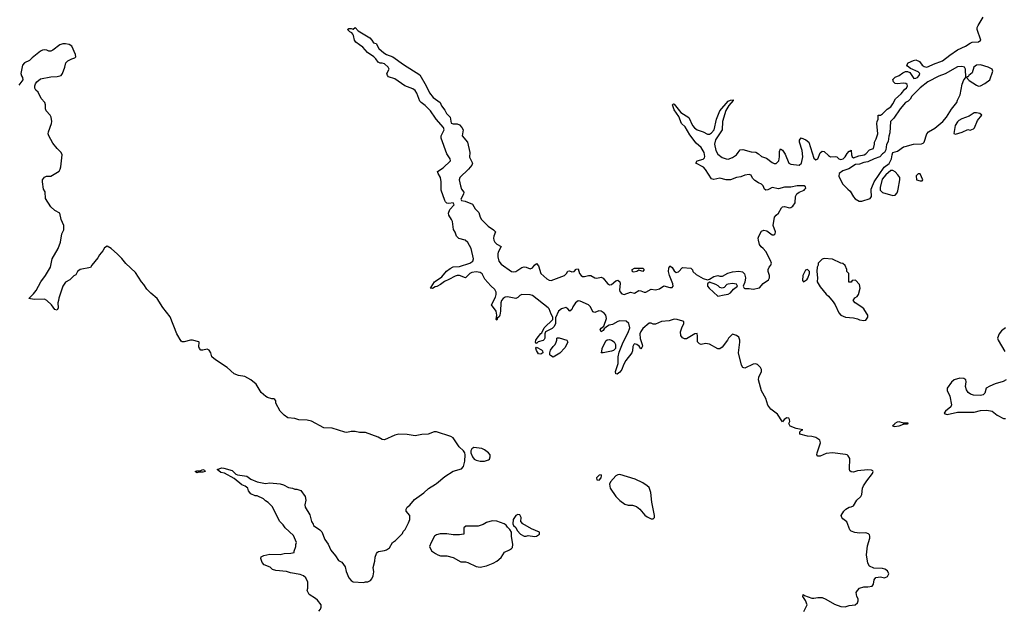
# Model space of a CAD drawing. Header units: inches. Extents: x 2386215 to 2556187, y 580866 to 760840.
# Tile 162 of 203: x 2516011 to 2525458, y 665959 to 671625. Entities that reach past the tile are written whole.
import ezdxf

# ---------------------------------------------------------------- set-up
doc = ezdxf.new("R2010")
doc.units = ezdxf.units.IN
doc.header["$MEASUREMENT"] = 0
for name, color, linetype in [('C5616', 7, 'Continuous'), ('C5617', 7, 'Continuous'), ('C5626', 7, 'Continuous'), ('C5627', 7, 'Continuous')]:
    doc.layers.add(name, color=color, linetype=linetype)

msp = doc.modelspace()

# ---------------------------------------------------------------- linework, layer by layer
at = {"layer": 'C5616', "color": 5}
for points, elevation in [([(2520000, 667672.2), (2519987.9, 667672.1), (2519930, 667649.3), (2519870, 667645.2), (2519806.4, 667633.6), (2519730, 667645.2), (2519650, 667649.3), (2519610, 667639.3), (2519510, 667594), (2519490, 667597.2), (2519450, 667619), (2519330, 667664), (2519270, 667665.2), (2519230, 667674), (2519190, 667673.2), (2519150, 667666), (2519130, 667669.2), (2519010, 667706.6), (2518930, 667709.2), (2518810, 667773.2), (2518770, 667784), (2518690, 667785.2), (2518650, 667799), (2518584.7, 667804.7), (2518548, 667830), (2518510, 667868), (2518470, 667946), (2518468, 667970), (2518460.4, 667980.4), (2518450, 667988), (2518430, 667988.7), (2518390, 667999.3), (2518374, 668010), (2518328, 668050), (2518279, 668130), (2518228.7, 668170), (2518170, 668201.2), (2518110, 668212.7), (2518070, 668229.3), (2518002, 668290), (2517890, 668361.2), (2517854, 668390), (2517846, 668430), (2517830, 668456), (2517810, 668465.2), (2517770, 668455.3), (2517750, 668455.3), (2517735.3, 668470), (2517730, 668486), (2517734, 668530), (2517730, 668535.3), (2517670, 668549.3), (2517650, 668549.2), (2517590, 668534), (2517570, 668535.3), (2517562, 668542), (2517519.3, 668610), (2517454, 668774), (2517383.3, 668863.3), (2517331.5, 668951.5), (2517270, 669000.9), (2517230, 669040.9), (2517203.5, 669083.5), (2517178.4, 669110), (2517121.1, 669201.1), (2517030, 669285.1), (2516990, 669335.1), (2516950, 669376), (2516888.7, 669430), (2516850, 669454), (2516824.5, 669435.5), (2516810.6, 669409.4), (2516776, 669370), (2516759.8, 669340.2), (2516702, 669270), (2516690.8, 669249.2), (2516591.1, 669228.9), (2516564.7, 669210), (2516550, 669178), (2516530, 669168), (2516490.9, 669129.1), (2516450, 669108.7), (2516426, 669070), (2516385.4, 668954.6), (2516384.7, 668930), (2516378, 668910), (2516379.8, 668860.2), (2516370, 668838), (2516350, 668844), (2516315.3, 668890), (2516271.6, 668931.6), (2516250, 668942.7), (2516150, 668940.9), (2516098, 668950), (2516144.8, 668995.2), (2516170, 669026.8), (2516215.6, 669110), (2516258.4, 669170), (2516306.6, 669250), (2516322.7, 669330), (2516379.5, 669430), (2516402, 669490), (2516417.2, 669570), (2516434, 669610), (2516434, 669650), (2516409.2, 669710), (2516398, 669770), (2516350, 669795.3), (2516310, 669829), (2516259, 669910), (2516254.6, 669974.6), (2516240.6, 670000)], 40), ([(2520000, 669062.4), (2519998, 669062), (2519973.2, 669046.8), (2519949.2, 669049.2), (2519960.4, 669059.6), (2519990, 669110.6), (2520000, 669117.3)], 20), ([(2518882, 665950), (2518897.6, 665970), (2518905.1, 665990), (2518903.7, 666010), (2518870, 666056), (2518850, 666073.2), (2518788, 666110), (2518768.7, 666150), (2518775.3, 666170), (2518775.3, 666230), (2518755.3, 666270), (2518735.3, 666290), (2518701.5, 666301.5), (2518610, 666317), (2518570, 666331.6), (2518470, 666342), (2518438, 666350), (2518413.6, 666373.6), (2518356, 666396), (2518338.6, 666418.6), (2518324, 666456), (2518328.7, 666471.3), (2518353.6, 666486.4), (2518410, 666498.8), (2518510, 666494.8), (2518550, 666502.8), (2518614, 666506), (2518646, 666514), (2518646, 666526), (2518662, 666570), (2518662, 666590), (2518668.7, 666610), (2518638, 666678), (2518558, 666750), (2518540.4, 666780.4), (2518508, 666810), (2518434.6, 666954.6), (2518394.6, 666994.6), (2518370, 667008), (2518350, 667028), (2518290, 667058), (2518270, 667058), (2518230, 667075.3), (2518205.2, 667105.2), (2518201.2, 667130), (2518174, 667150), (2518142, 667162), (2518070, 667224.5), (2517975.6, 667275.6), (2517942.6, 667282.6), (2517906, 667310), (2517950, 667326.4), (2517970, 667323.8), (2518050, 667300.5), (2518086.4, 667266.4), (2518100.3, 667260.3), (2518190, 667244.4), (2518230, 667218), (2518290, 667193), (2518370, 667177.1), (2518410, 667182.8), (2518510.9, 667170.9), (2518542.8, 667162.8), (2518590, 667138), (2518630, 667131.3), (2518650, 667121), (2518670, 667120.7), (2518710, 667107.3), (2518751.3, 667050), (2518756.8, 667016.8), (2518748.2, 666970), (2518750.6, 666950), (2518794.4, 666874.4), (2518811, 666810), (2518826.7, 666786.7), (2518830, 666772), (2518890.6, 666730.6), (2518910.6, 666710.6), (2518938.8, 666638.8), (2518972.4, 666592.4), (2518997.5, 666537.5), (2519042, 666482), (2519070, 666438), (2519101, 666421), (2519135.3, 666375.3), (2519142.8, 666330), (2519170, 666271.3), (2519190, 666244.7), (2519210, 666230.8), (2519310, 666224.7), (2519330, 666232), (2519350, 666231.3), (2519375.5, 666244.5), (2519390, 666262), (2519401.2, 666290), (2519408.9, 666328.9), (2519404, 666370), (2519419, 666430), (2519422, 666470), (2519434.6, 666505.4), (2519443.1, 666516.9), (2519455.3, 666524.7), (2519510, 666531.3), (2519530, 666538), (2519560.4, 666559.6), (2519588, 666610), (2519618, 666630), (2519664.7, 666675.3), (2519683.1, 666696.9), (2519690, 666714), (2519710, 666734), (2519743.1, 666796.9), (2519755.3, 666830), (2519755.3, 666870), (2519718, 666910), (2519718, 666930), (2519728, 666950), (2519752.9, 666967.1), (2519798, 667022), (2519890, 667084.7), (2519932.9, 667127.1), (2520000, 667169.7)], 40), ([(2520000, 666675.3), (2519992, 666670), (2519958, 666610), (2519944.7, 666570), (2519962, 666530), (2520000, 666504.7)], 40)]:
    msp.add_lwpolyline(points, dxfattribs=dict(at, elevation=elevation))
at = {"layer": 'C5616', "color": 5, "elevation": 40}
msp.add_lwpolyline([(2517770, 667284.5), (2517734.4, 667285.6), (2517710, 667279), (2517695.3, 667290), (2517710, 667297.3), (2517744, 667296), (2517770, 667310.3), (2517783.6, 667303.6), (2517790, 667289.4)], close=True, dxfattribs=at)
at = {"layer": 'C5617', "color": 5}
for points, elevation in [([(2520000, 670679.2), (2519952.3, 670752.3), (2519902.6, 670802.6), (2519862.7, 670830), (2519850, 670845.2), (2519820.7, 670920.7), (2519805.6, 670945.6), (2519782.6, 670962.6), (2519706, 670990), (2519610, 671058), (2519550, 671077.2), (2519539.3, 671090), (2519534, 671110), (2519555.3, 671150), (2519548, 671170), (2519510, 671202), (2519490, 671208.7), (2519468.9, 671208.9), (2519450, 671218), (2519428.7, 671250), (2519408.7, 671270), (2519349, 671310), (2519303.2, 671363.2), (2519270, 671382.7), (2519236, 671410), (2519222.7, 671430), (2519213.6, 671473.6), (2519206, 671486), (2519198, 671498), (2519178, 671510), (2519158, 671530), (2519170, 671542), (2519190, 671542), (2519210, 671534), (2519230, 671551.3), (2519258, 671518), (2519371, 671450), (2519391.3, 671430), (2519404.7, 671404.7), (2519430, 671398), (2519456, 671350), (2519506.4, 671306.4), (2519530, 671292.7), (2519590.4, 671270.4), (2519695.2, 671195.2), (2519850, 671097.3), (2519910, 670990.7), (2519942.3, 670922.3), (2519978.3, 670878.3), (2520000, 670862.3)], 20), ([(2516240.6, 670000), (2516240.4, 670000.4), (2516229, 670070), (2516229.2, 670090), (2516250, 670116), (2516270, 670122.8), (2516310, 670124), (2516390, 670171.3), (2516401.2, 670190), (2516406.8, 670213.2), (2516418.4, 670330), (2516410, 670352.7), (2516369.5, 670390), (2516330, 670439.3), (2516289.4, 670510), (2516284.5, 670530), (2516287.3, 670550), (2516316.2, 670630), (2516319.5, 670650), (2516314.5, 670690), (2516302.7, 670710), (2516266.6, 670750), (2516259.5, 670770), (2516257.6, 670810), (2516252, 670830), (2516218, 670870), (2516189.3, 670929.3), (2516165.2, 670950), (2516158, 670970), (2516158, 670990), (2516162.7, 671010), (2516176, 671030), (2516210, 671057.3), (2516310, 671077.3), (2516370, 671079.1), (2516408, 671090), (2516422, 671110), (2516444, 671170), (2516453.2, 671210), (2516473.2, 671230), (2516510, 671250.4), (2516540.2, 671259.8), (2516549.4, 671270.6), (2516547.2, 671292.8), (2516512.4, 671372.4), (2516486.6, 671386.6), (2516450, 671395.3), (2516424.7, 671395.3), (2516395, 671385), (2516330, 671333.2), (2516310, 671324), (2516290, 671324), (2516272.3, 671332.3), (2516250, 671335.1), (2516230, 671334.5), (2516210, 671324.5), (2516130, 671259), (2516106.2, 671233.8), (2516058.8, 671210), (2516038, 671190), (2516021.6, 671110), (2516027.4, 671087.4), (2516038, 671070), (2516040.7, 671050), (2516002.4, 670997.6)], 40)]:
    msp.add_lwpolyline(points, dxfattribs=dict(at, elevation=elevation))
at = {"layer": 'C5626', "color": 5}
for points, elevation in [([(2520000, 669117.3), (2520061.6, 669158.4), (2520107, 669213), (2520140.1, 669239.9), (2520170, 669254.9), (2520230, 669257.4), (2520330, 669287.9), (2520359.7, 669310), (2520364.7, 669330), (2520341.5, 669430), (2520310, 669487.3), (2520286, 669510), (2520225.5, 669525.5), (2520201.7, 669550), (2520187.9, 669587.9), (2520172.7, 669612.7), (2520163, 669690), (2520155.1, 669710), (2520127.3, 669750), (2520124.2, 669770), (2520137.2, 669802.8), (2520181.2, 669850), (2520170, 669868.7), (2520130, 669860.9), (2520110, 669865.2), (2520097.6, 669877.6), (2520089.5, 669890), (2520056.3, 669990), (2520056.2, 670000)], 20), ([(2520250.8, 670000), (2520273.4, 669970), (2520268, 669950), (2520244.9, 669904.9), (2520250.7, 669890.7), (2520285.8, 669885.8), (2520355.1, 669855.1), (2520381.3, 669810), (2520416.9, 669776.9), (2520428.8, 669730), (2520441.6, 669710), (2520505.7, 669645.7), (2520556.3, 669610), (2520574.8, 669590), (2520560.4, 669550), (2520557.6, 669530), (2520561.3, 669510), (2520570, 669490.8), (2520590, 669470.7), (2520632, 669450), (2520603.4, 669396.6), (2520599.5, 669380.5), (2520597.3, 669350), (2520609.3, 669310), (2520630, 669280.9), (2520729.4, 669209.4), (2520750, 669204.9), (2520770, 669208.9), (2520830, 669246.4), (2520850, 669253), (2520870, 669250.4), (2520910, 669235.8), (2520930, 669243.8), (2520950, 669270.7), (2520970, 669286.8), (2520990, 669262.8), (2521012.7, 669190), (2521070, 669139.3), (2521090, 669126.7), (2521110, 669123.7), (2521237, 669170), (2521258.4, 669190), (2521270, 669211.3), (2521285.6, 669214.4), (2521310, 669206.4), (2521330, 669208.2), (2521350, 669230.7), (2521370, 669234), (2521382, 669190), (2521397.6, 669170), (2521410, 669162.4), (2521430, 669160.2), (2521470, 669170.4), (2521490, 669170.4), (2521530, 669150.3), (2521550, 669146.9), (2521590, 669155.5), (2521610, 669146), (2521650, 669093), (2521670, 669081.1), (2521690, 669085.3), (2521730, 669120.4), (2521750, 669126), (2521768, 669110), (2521772.9, 669092.9), (2521765.5, 669034.5), (2521770, 669017.3), (2521790, 668993.7), (2521810, 668987.9), (2521870, 669010.7), (2521910, 669000.7), (2521950, 669027.3), (2521970, 669024.9), (2522002, 669010), (2522018, 669010), (2522070, 669038.8), (2522110, 669034.8), (2522150, 669044), (2522190, 669070.8), (2522250, 669056.3), (2522270, 669057.3), (2522279.5, 669070), (2522278.9, 669090), (2522245.1, 669170), (2522234.7, 669210), (2522239.5, 669240.5), (2522250, 669264.7), (2522270, 669247.3), (2522290, 669215.5), (2522310, 669200.4), (2522333.6, 669206.4), (2522370, 669246.8), (2522450, 669242), (2522465.4, 669225.4), (2522471, 669210), (2522501.3, 669181.3), (2522570, 669141.6), (2522609.3, 669130.7), (2522630, 669136), (2522670, 669161), (2522710, 669170.8), (2522730, 669164.7), (2522754.6, 669165.4), (2522807, 669193), (2522850, 669205.5), (2522910, 669213.4), (2522947.3, 669207.3), (2522965.8, 669185.8), (2522976.4, 669150), (2522970, 669106), (2522952, 669070), (2522962, 669050), (2522970, 669046), (2523010, 669046.8), (2523050, 669041.6), (2523110, 669053.4), (2523146, 669094), (2523194.8, 669130), (2523204.6, 669150), (2523205, 669170), (2523192.8, 669210), (2523192.4, 669230), (2523201.5, 669250), (2523219.1, 669270), (2523223.9, 669290), (2523215.9, 669315.9), (2523170, 669400.5), (2523145.7, 669430), (2523125.6, 669445.6), (2523109.9, 669469.9), (2523098.4, 669510), (2523097.6, 669530), (2523104, 669550), (2523130, 669597.1), (2523150, 669607.6), (2523179.2, 669599.2), (2523230, 669561.5), (2523250, 669561.1), (2523259.7, 669570), (2523261.7, 669590), (2523240.2, 669650), (2523252.9, 669730), (2523268.4, 669750), (2523292.7, 669770), (2523320.3, 669819.7), (2523330, 669829.2), (2523350, 669833.8), (2523398.4, 669821.6), (2523410, 669822.4), (2523430, 669834.9), (2523451.1, 669868.9), (2523455.8, 669930), (2523466.2, 669953.8), (2523490, 669970.3), (2523536.2, 669990), (2523544.5, 670000)], 20), ([(2523200.9, 670000), (2523190, 669993.7), (2523169.8, 669989.8), (2523158.3, 669998.3), (2523157.6, 670000)], 20), ([(2523957.9, 670000), (2523979.6, 669979.6), (2524010, 669924.9), (2524026.6, 669906.6), (2524064.8, 669884.8), (2524090, 669885.3), (2524170, 669908.9), (2524178.9, 669921.1), (2524184.2, 669930), (2524179.7, 669990), (2524182.1, 670000)], 20), ([(2524265.8, 670000), (2524266, 669990), (2524290, 669968), (2524390, 669939.7), (2524410, 669941.7), (2524430, 669963), (2524437.3, 669982.7), (2524440.3, 670000)], 20), ([(2523533.5, 665946.5), (2523566, 666010), (2523551.8, 666051.8), (2523526.6, 666090), (2523529.4, 666110.6), (2523541.4, 666101.4), (2523610, 666076.3), (2523630, 666074), (2523670, 666082.8), (2523710, 666082.8), (2523746.2, 666066.2), (2523830, 666016.3), (2523890, 665994.8), (2523930, 665991), (2523970, 666004), (2524026, 666010), (2524048.7, 666030), (2524055.3, 666050), (2524055.3, 666070), (2524042, 666090), (2524038, 666130), (2524048, 666150), (2524070, 666172), (2524110, 666184.7), (2524150, 666184.7), (2524190, 666192), (2524202, 666210), (2524208, 666250), (2524224.7, 666275.3), (2524270, 666281), (2524310, 666271.3), (2524336.5, 666283.5), (2524348.7, 666310), (2524336.5, 666336.5), (2524312.5, 666352.5), (2524290, 666361.2), (2524204.7, 666364.7), (2524163.7, 666383.7), (2524149.2, 666410), (2524135.1, 666490), (2524143.9, 666576.1), (2524166.6, 666650), (2524169.2, 666670), (2524163.2, 666683.2), (2524153.8, 666693.8), (2524130, 666702.7), (2524070, 666698), (2524025.4, 666705.4), (2523990, 666717.2), (2523977.2, 666730), (2523946.6, 666806.6), (2523910, 666837.2), (2523899.3, 666850), (2523893.2, 666870), (2523919, 666910), (2523939, 666930), (2523970, 666947.7), (2523989.5, 666950.5), (2524010, 666961), (2524043.5, 667016.5), (2524081.3, 667050), (2524089.7, 667070), (2524097.3, 667130), (2524106.8, 667153.2), (2524138, 667202), (2524193.3, 667270), (2524199.3, 667290), (2524195.9, 667295.9), (2524183.2, 667303.2), (2524150, 667306.6), (2524050, 667295.6), (2524010, 667285.1), (2523987.6, 667287.6), (2523977.5, 667297.5), (2523972, 667312), (2523975.3, 667415.3), (2523960.1, 667440.1), (2523949.6, 667449.6), (2523934.7, 667454.7), (2523810, 667469.4), (2523750, 667463.7), (2523690, 667439.3), (2523670, 667439), (2523659, 667450), (2523661.2, 667470), (2523695.1, 667564.9), (2523689.4, 667590), (2523650, 667616.4), (2523610, 667626.4), (2523569.8, 667629.8), (2523495.3, 667650), (2523495.3, 667670), (2523510, 667684.7), (2523526, 667690), (2523462.4, 667702.4), (2523404.2, 667724.2), (2523391.5, 667750), (2523399.7, 667770), (2523397.4, 667790), (2523390, 667802), (2523370, 667807), (2523346, 667790), (2523330, 667768.7), (2523281, 667841), (2523219.3, 667890), (2523188, 667928), (2523171.6, 667990), (2523130, 668063.7), (2523099.7, 668170), (2523104, 668196), (2523129.6, 668250), (2523129.7, 668270), (2523117.7, 668290), (2523090, 668316), (2523070, 668323.5), (2523050, 668320.5), (2522970, 668282.7), (2522949.6, 668289.6), (2522936, 668310), (2522909.2, 668430), (2522921.2, 668530), (2522919.3, 668550), (2522910, 668578), (2522890, 668595.3), (2522850, 668608), (2522810.7, 668569.3), (2522801, 668550), (2522750, 668482), (2522730, 668468.7), (2522710, 668468.7), (2522630, 668513.2), (2522590, 668517.2), (2522550, 668509), (2522534.6, 668514.6), (2522515.3, 668535.3), (2522516, 668590), (2522510, 668614), (2522490, 668612.7), (2522410, 668562.7), (2522390, 668563.7), (2522370, 668572.7), (2522354.9, 668594.9), (2522351.2, 668630), (2522363, 668670), (2522383, 668710), (2522382.7, 668730), (2522373.5, 668733.5), (2522319.3, 668750), (2522290, 668752), (2522242.5, 668737.5), (2522170, 668731.4), (2522110, 668703.6), (2522090, 668705.1), (2522070, 668713), (2522050, 668712.8), (2521990, 668663.6), (2521970, 668634), (2521961.5, 668610), (2521965.8, 668565.8), (2521984.9, 668510), (2521986.4, 668493.6), (2521981, 668479), (2521970, 668468), (2521954, 668494), (2521933.2, 668510), (2521910, 668514.3), (2521903.8, 668510), (2521893.7, 668490), (2521892, 668450), (2521884.6, 668430), (2521825.5, 668354.5), (2521804.9, 668315.1), (2521790, 668268.3), (2521770, 668242.2), (2521744.5, 668224.5), (2521730, 668228.7), (2521727.7, 668250), (2521752.4, 668327.6), (2521754.6, 668390), (2521763.3, 668436.7), (2521801.8, 668530), (2521850, 668625.3), (2521864.2, 668670), (2521854, 668710), (2521830, 668733.3), (2521770, 668736.5), (2521748.8, 668731.2), (2521697.5, 668702.5), (2521666.1, 668693.9), (2521639.8, 668680.2), (2521619.8, 668660.2), (2521610, 668642), (2521589.5, 668629.5), (2521579.3, 668650), (2521590, 668666), (2521616.5, 668683.5), (2521640.3, 668759.7), (2521636.4, 668790), (2521619.1, 668810), (2521589, 668830), (2521567, 668833), (2521530, 668817.6), (2521510, 668821.2), (2521488, 668870), (2521470, 668890.9), (2521390, 668925.4), (2521370, 668926.6), (2521342.6, 668910), (2521317.6, 668870), (2521310, 668845.2), (2521290, 668828.7), (2521271.6, 668851.6), (2521250, 668865.1), (2521208, 668850), (2521180.4, 668830), (2521153.4, 668766.6), (2521151.1, 668710), (2521139.3, 668680.7), (2521118.9, 668661.1), (2521057.1, 668630), (2521050.4, 668610), (2521050.7, 668570), (2521043.7, 668556.3), (2521032.5, 668547.5), (2520985.8, 668534.2), (2520970, 668519.3), (2520959.3, 668530), (2520963.1, 668550), (2520974.7, 668570), (2521010, 668613.4), (2521020.1, 668619.9), (2521042, 668670), (2521125.4, 668750), (2521127.1, 668770), (2521110, 668800.7), (2521092, 668850), (2521081.7, 668861.7), (2520930, 668979.7), (2520910, 668985.1), (2520830, 668988.4), (2520810, 668979.7), (2520790, 668961.6), (2520770, 668951.2), (2520690, 668966.4), (2520670, 668962), (2520649.4, 668950.6), (2520634, 668930), (2520626.3, 668910), (2520624.4, 668830), (2520616.4, 668790), (2520610, 668774), (2520595.3, 668764.7), (2520590, 668742), (2520584, 668750), (2520588, 668790), (2520583, 668830), (2520539.3, 668890), (2520577.5, 668962.5), (2520584.2, 668990), (2520583.5, 669010), (2520570, 669038), (2520530.8, 669070.8), (2520475.1, 669135.1), (2520450, 669187), (2520430, 669200.4), (2520390, 669205.3), (2520350, 669199.2), (2520330.5, 669190), (2520290, 669149.3), (2520230, 669169.7), (2520210, 669171.2), (2520190, 669166.3), (2520130, 669131.8), (2520085.8, 669114.2), (2520050, 669084), (2520014.4, 669065.6), (2520000, 669062.4)], 20), ([(2525470, 668669.8), (2525430, 668639.8), (2525410, 668612.4), (2525394, 668570), (2525397.8, 668550), (2525462.9, 668442.9)], 20), ([(2525474.4, 668170), (2525446.7, 668153.3), (2525370, 668131.2), (2525318.4, 668110), (2525283, 668090), (2525270, 668042.7), (2525253.8, 668026.2), (2525230, 668018.3), (2525163.9, 668023.9), (2525132.5, 668032.5), (2525110, 668049.2), (2525094.2, 668074.2), (2525085.1, 668105.1), (2525092.7, 668150), (2525089.8, 668169.8), (2525070, 668183.5), (2525030, 668185.3), (2524975.8, 668170), (2524950, 668148.2), (2524909.3, 668090), (2524909.2, 668069.2), (2524933.9, 668013.9), (2524950.5, 667930), (2524944.4, 667910), (2524894.3, 667870), (2524882.3, 667850), (2524890, 667842.8), (2524910, 667838.9), (2525010, 667859.5), (2525170, 667861.2), (2525230, 667875.7), (2525290, 667880.1), (2525343, 667870), (2525390.4, 667830), (2525450, 667800.6), (2525470, 667798.8)], 20), ([(2520000, 667169.7), (2520010, 667176), (2520090, 667242.8), (2520170, 667294.8), (2520250, 667317.3), (2520270, 667338), (2520283.7, 667390), (2520286, 667450), (2520281.2, 667470), (2520269.3, 667490), (2520227.2, 667527.2), (2520170, 667614), (2520146.8, 667626.8), (2520010, 667672.3), (2520000, 667672.2)], 40), ([(2520000, 666504.7), (2520022, 666490), (2520050, 666482.8), (2520110, 666481), (2520170, 666466.8), (2520244.5, 666424.5), (2520290, 666424), (2520310, 666419.1), (2520390, 666379.1), (2520430, 666373.4), (2520490, 666385.3), (2520553.2, 666410), (2520590, 666430.7), (2520630, 666466.8), (2520662.9, 666517.1), (2520710, 666538.8), (2520730, 666551), (2520738, 666562), (2520742, 666590), (2520729.3, 666670), (2520728.7, 666710), (2520714.6, 666734.6), (2520690, 666758), (2520677.2, 666777.2), (2520658, 666790), (2520590, 666815.1), (2520544, 666816), (2520490, 666802), (2520456.8, 666783.2), (2520410, 666765.2), (2520292.7, 666767.3), (2520274, 666750), (2520274, 666690), (2520270, 666688), (2520230, 666682), (2520170, 666682), (2520110, 666694), (2520046.4, 666693.6), (2520010, 666682), (2520000, 666675.3)], 40)]:
    msp.add_lwpolyline(points, dxfattribs=dict(at, elevation=elevation))
for points, elevation in [([(2523730, 669334), (2523710, 669328.7), (2523672, 669290), (2523672, 669270), (2523662, 669250), (2523658, 669210), (2523664.7, 669150), (2523662.8, 669110), (2523690, 669061), (2523750, 668990.8), (2523772.7, 668972.7), (2523817.1, 668917.1), (2523834.8, 668890), (2523870, 668812), (2523890, 668791.3), (2523934, 668770), (2524010, 668766), (2524050, 668756), (2524070, 668746), (2524110, 668738), (2524130, 668742), (2524148, 668770), (2524148, 668790), (2524135.3, 668810), (2524108.7, 668850), (2524090, 668868.7), (2524026, 668910), (2524008, 668930), (2524023.1, 668956.9), (2524046, 668970), (2524058, 668990), (2524074, 669050), (2524070, 669086), (2524030, 669126), (2523998, 669122), (2523990, 669106), (2523967.3, 669107.3), (2523966, 669190), (2523948.4, 669208.4), (2523947.3, 669227.3), (2523930, 669266), (2523910, 669286), (2523888.4, 669288.4), (2523810, 669328.7)], 20), ([(2521990, 669209.2), (2521950, 669222), (2521932, 669210), (2521902, 669202), (2521890, 669206), (2521888, 669230), (2521910, 669242), (2521990, 669242), (2522002, 669230)], 20), ([(2523570, 669228), (2523550, 669222), (2523525.3, 669170), (2523522, 669122), (2523530, 669111), (2523550, 669122.8), (2523562, 669130), (2523573.6, 669146.4), (2523588, 669190), (2523588, 669210)], 20), ([(2522630, 669108.7), (2522611.3, 669090), (2522610.8, 669070), (2522625.5, 669050), (2522710, 668972), (2522770, 668984.9), (2522810, 668991.3), (2522830, 669004.7), (2522858.6, 669041.4), (2522898, 669070), (2522888.4, 669088.4), (2522850, 669093.2), (2522810, 669089), (2522796, 669084), (2522770, 669055.3), (2522750, 669049), (2522730, 669055.3), (2522712.7, 669072.7), (2522690, 669084)], 20), ([(2521130, 668389), (2521103.1, 668403.1), (2521098, 668410), (2521098, 668430), (2521104.7, 668455.3), (2521128.9, 668491.1), (2521148, 668510), (2521158, 668530), (2521166, 668550), (2521166, 668570), (2521170, 668574), (2521188, 668572), (2521262, 668550), (2521271, 668530), (2521242, 668478), (2521194, 668426)], 20), ([(2521610, 668429), (2521589, 668430), (2521596.4, 668443.6), (2521601.2, 668470), (2521634.8, 668545.2), (2521647.3, 668552.7), (2521670, 668555.8), (2521690, 668550.3), (2521713.3, 668533.3), (2521726.4, 668510), (2521728.1, 668491.9), (2521727.3, 668470), (2521719, 668461), (2521710, 668452.7), (2521690, 668446)], 20), ([(2521010, 668415.8), (2520990, 668421), (2520969.7, 668450.3), (2520964.7, 668475.3), (2520970, 668482.8), (2521019.2, 668459.2), (2521027.7, 668450), (2521030, 668429.4)], 20), ([(2524450, 667766.7), (2524430, 667763.7), (2524408.9, 667750), (2524402.2, 667737.8), (2524385.5, 667730), (2524402.1, 667722.1), (2524450, 667727.4), (2524490, 667744.2), (2524530, 667747.5), (2524536, 667750), (2524534.7, 667754.7), (2524490, 667753)], 20), ([(2520370, 667521.2), (2520350, 667508), (2520341, 667490), (2520341, 667470), (2520354.8, 667430), (2520371.3, 667410), (2520390, 667400.7), (2520430.7, 667390.7), (2520470, 667390.7), (2520510, 667404), (2520517.2, 667410), (2520525.2, 667430), (2520523.7, 667450), (2520509.2, 667470), (2520470, 667497.2), (2520446, 667510)], 40), ([(2521590, 667259), (2521570, 667256), (2521544.9, 667230), (2521550, 667212), (2521570, 667207.7), (2521591.5, 667230), (2521594.5, 667250)], 40), ([(2521770, 667262), (2521750, 667259.7), (2521730.5, 667250), (2521678.4, 667190), (2521670.5, 667170), (2521676, 667130), (2521731, 667050), (2521770, 667011), (2521818.5, 666978.5), (2521850, 666967.3), (2521890, 666967.3), (2521930, 666954), (2521961, 666930), (2522010, 666871), (2522030, 666854.8), (2522070, 666836), (2522090, 666838), (2522102, 666850), (2522102.7, 666870), (2522075.3, 666995.3), (2522066.9, 667090), (2522050, 667136.2), (2522032.9, 667152.9), (2521990, 667180.5), (2521916.3, 667216.3)], 40), ([(2520790, 666877.2), (2520770, 666868.7), (2520746.8, 666830), (2520742, 666790), (2520750, 666774), (2520770, 666754), (2520783.5, 666723.5), (2520816, 666690), (2520850, 666671), (2520870, 666671.3), (2520890, 666678), (2520950, 666666.8), (2520970, 666671.3), (2520998, 666690), (2520998, 666710), (2520922, 666742), (2520838, 666790), (2520818, 666810), (2520822, 666850), (2520810, 666874)], 40)]:
    msp.add_lwpolyline(points, close=True, dxfattribs=dict(at, elevation=elevation))
at = {"layer": 'C5627', "color": 5, "elevation": 20}
for points in [[(2523157.6, 670000), (2523146, 670030), (2523130, 670048.3), (2523100.5, 670060.5), (2523063.5, 670083.5), (2523043.6, 670103.6), (2523030, 670132.8), (2523010, 670140.3), (2522970, 670134.4), (2522930, 670117.2), (2522890, 670109.8), (2522830, 670087.6), (2522790, 670088.5), (2522730, 670105.7), (2522670, 670091.2), (2522650, 670097.6), (2522590, 670189.6), (2522570.6, 670210.6), (2522497.2, 670250), (2522512.7, 670270), (2522570, 670288.8), (2522580.1, 670299.9), (2522585.7, 670314.3), (2522579.4, 670350), (2522550, 670399.7), (2522501.4, 670441.4), (2522439.6, 670519.6), (2522396.1, 670596.1), (2522361.3, 670630), (2522335.3, 670695.3), (2522290, 670760.9), (2522275.3, 670810), (2522283.2, 670816.8), (2522290, 670816.3), (2522355.5, 670735.5), (2522430, 670686.4), (2522466.9, 670610), (2522486.4, 670586.4), (2522510, 670570.2), (2522569.3, 670549.3), (2522610, 670527.9), (2522630, 670528), (2522650, 670539), (2522673.5, 670570), (2522698, 670670), (2522730, 670752), (2522810, 670843), (2522830, 670853.7), (2522855.5, 670855.5), (2522857.3, 670850), (2522816.5, 670803.5), (2522786.5, 670753.5), (2522754.3, 670650), (2522750.2, 670570), (2522688.5, 670471.5), (2522678.2, 670430), (2522689.3, 670370), (2522710, 670334.9), (2522750, 670304), (2522789.3, 670289.3), (2522810, 670288.4), (2522850, 670304.2), (2522887.8, 670330), (2522906, 670350), (2522922.3, 670377.7), (2522950, 670379), (2523030, 670359.2), (2523073.3, 670353.3), (2523099.5, 670339.5), (2523130, 670314.3), (2523177.6, 670297.6), (2523230, 670254.3), (2523250, 670247.1), (2523270, 670246.5), (2523293.8, 670270), (2523301.4, 670310), (2523300.1, 670359.9), (2523310, 670386.8), (2523330, 670373.4), (2523355.1, 670335.1), (2523390, 670248.7), (2523410, 670240.9), (2523490, 670228.8), (2523512.2, 670247.8), (2523526, 670310), (2523519.4, 670370), (2523493.5, 670450), (2523493.6, 670470), (2523510, 670490.4), (2523553.8, 670473.8), (2523582.6, 670450), (2523630, 670296.3), (2523650, 670280.4), (2523670, 670290.7), (2523692.2, 670347.8), (2523710, 670364.9), (2523730, 670362), (2523770, 670321.3), (2523790, 670308.5), (2523833.8, 670313.8), (2523850, 670308.2), (2523871, 670290), (2523890, 670285.3), (2523911.8, 670290), (2523932.3, 670310), (2523950, 670341), (2523970, 670364.7), (2523976.4, 670363.6), (2523990, 670374), (2523990.6, 670330), (2523997.3, 670310), (2524010, 670301.6), (2524061.1, 670318.9), (2524114, 670330), (2524130, 670338), (2524163.3, 670376.7), (2524202, 670390), (2524214, 670430), (2524214, 670450), (2524230, 670482), (2524244, 670530), (2524236, 670630), (2524239, 670650), (2524248.7, 670670), (2524248.7, 670710), (2524270, 670711), (2524290, 670721.6), (2524333.5, 670766.5), (2524369.4, 670790), (2524390, 670819.1), (2524414, 670866), (2524470, 670913.4), (2524502.2, 670957.8), (2524518.4, 670970), (2524529.2, 670990), (2524524.7, 671004.7), (2524512.3, 671012.3), (2524490, 671015.1), (2524429.4, 671009.4), (2524410, 671014), (2524394, 671030), (2524389.6, 671050.4), (2524410, 671073.4), (2524449.5, 671090.5), (2524482.9, 671117.1), (2524510, 671127.3), (2524530, 671126.8), (2524550, 671118), (2524590, 671061), (2524610, 671063), (2524624, 671070), (2524642, 671090), (2524646, 671110), (2524630, 671126), (2524557.2, 671157.2), (2524530, 671178), (2524522, 671190), (2524535.3, 671210), (2524585.8, 671234.2), (2524610, 671239.1), (2524643.4, 671223.4), (2524670.6, 671190), (2524690, 671174.9), (2524710, 671170.4), (2524730, 671174.9), (2524779.7, 671200.3), (2524866.6, 671230), (2524934.2, 671285.8), (2525010, 671334.9), (2525086, 671370), (2525130, 671401.6), (2525150, 671410.4), (2525210, 671414.4), (2525231.5, 671430), (2525197.5, 671530), (2525198.7, 671550), (2525206.3, 671570), (2525254.8, 671650)], [(2524182.1, 670000), (2524185.6, 670014.4), (2524210, 670071), (2524305.2, 670210), (2524352.7, 670247.3), (2524377.2, 670290), (2524381.2, 670330), (2524388.7, 670350), (2524434.5, 670365.5), (2524490, 670404.7), (2524506, 670410), (2524587.3, 670432.7), (2524664.7, 670435.3), (2524680.4, 670439.6), (2524689.3, 670450.7), (2524714, 670530), (2524729.4, 670550), (2524790, 670583.7), (2524810, 670599.5), (2524867.3, 670650), (2524902.9, 670690), (2524952.6, 670767.4), (2525004, 670830), (2525010, 670854), (2525034.6, 670905.4), (2525052.9, 671007.1), (2525069.2, 671050), (2525088.9, 671071.1), (2525086.6, 671150), (2525076, 671170), (2525050, 671177.7), (2525010, 671173.6), (2524890, 671105.1), (2524830, 671085.1), (2524724.2, 671030), (2524650, 670970.8), (2524570, 670891.1), (2524556.1, 670863.9), (2524536, 670844), (2524510, 670829.7), (2524458.9, 670770), (2524399, 670681), (2524367, 670650), (2524360.6, 670539.4), (2524350, 670509.2), (2524343.4, 670456.6), (2524329.1, 670429.1), (2524322, 670378), (2524307.8, 670352.2), (2524290, 670339.6), (2524264.4, 670310), (2524208, 670290), (2524150, 670261), (2524110, 670255), (2524070, 670239.2), (2524030, 670236.3), (2523964.8, 670195.2), (2523910, 670174), (2523873.4, 670150), (2523870, 670124.7), (2523904.9, 670050), (2523957.9, 670000)], [(2520000, 670862.3), (2520044, 670830), (2520057.6, 670797.6), (2520090, 670758.8), (2520106, 670726), (2520141, 670690), (2520151.6, 670631.6), (2520170, 670624.7), (2520210, 670624.7), (2520230, 670616), (2520254.8, 670590), (2520266.8, 670570), (2520258, 670510), (2520306.8, 670450), (2520328.7, 670350), (2520326.5, 670306.5), (2520357.1, 670250), (2520350.5, 670230), (2520316.4, 670190), (2520233, 670110), (2520228.4, 670090), (2520240.4, 670030), (2520250, 670001), (2520250.8, 670000)], [(2520056.2, 670000), (2520055.1, 670070), (2520047.8, 670110), (2520025.2, 670150), (2520021.2, 670170), (2520075.8, 670204.2), (2520143.7, 670270), (2520140.9, 670290), (2520110, 670337.2), (2520055.4, 670490), (2520055.8, 670510), (2520082.9, 670570), (2520078, 670590), (2520006, 670670), (2520000, 670679.2)], [(2524440.3, 670000), (2524456.4, 670090), (2524456.3, 670110), (2524437.7, 670137.7), (2524410, 670166), (2524390, 670179), (2524370, 670179), (2524322, 670138), (2524284.9, 670095.1), (2524265.5, 670014.5), (2524265.8, 670000)], [(2523544.5, 670000), (2523552.8, 670010), (2523550, 670022), (2523538, 670030), (2523470, 670031), (2523410, 670018.5), (2523350, 670018.2), (2523290, 670002), (2523230, 670016.8), (2523200.9, 670000)]]:
    msp.add_lwpolyline(points, dxfattribs=at)
for points in [[(2525230, 671190.8), (2525190, 671189.7), (2525166.4, 671170), (2525150, 671115.3), (2525118, 671090), (2525110, 671078), (2525102, 671078), (2525094, 671070), (2525120.5, 671040.5), (2525190, 670996.3), (2525210, 670988.5), (2525230, 670990.4), (2525270, 671011.8), (2525318.9, 671050), (2525349.2, 671130), (2525341.2, 671150), (2525304, 671170)], [(2525192.3, 670732.3), (2525170, 670731.8), (2525119.5, 670700.5), (2525050, 670674.5), (2525022.9, 670657.1), (2525010, 670646.6), (2524987.4, 670610), (2524972.7, 670532.7), (2524990, 670528.2), (2525054.8, 670545.2), (2525109.1, 670570.9), (2525130, 670564.7), (2525163.1, 670576.9), (2525172.9, 670587.1), (2525201.2, 670658.8), (2525242, 670710), (2525224.7, 670724.7)], [(2524650, 670146), (2524630, 670146), (2524612.7, 670127.3), (2524614, 670090), (2524650, 670081), (2524670, 670081), (2524677.2, 670090)]]:
    msp.add_lwpolyline(points, close=True, dxfattribs=at)

doc.saveas('drawing.dxf')
